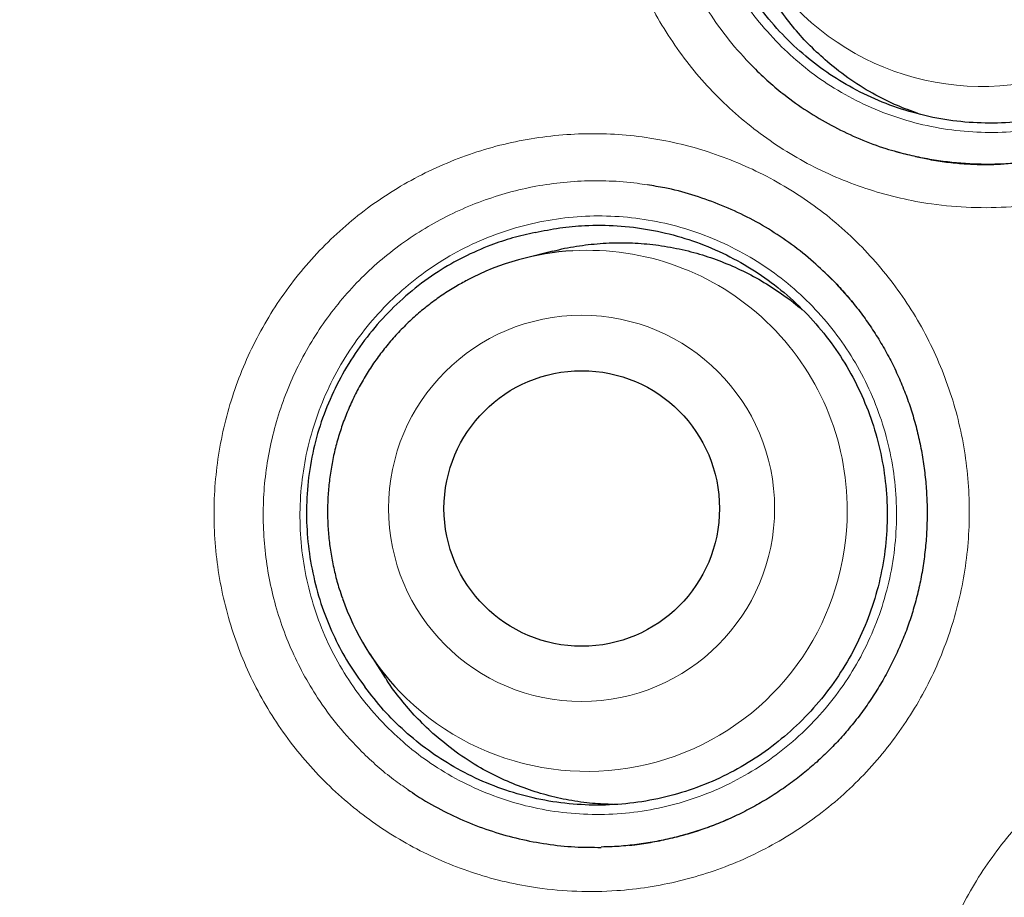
# Model space of a CAD drawing. Header units: millimetres. Extents: x 8 to 960, y 12 to 931.
# Tile 138 of 175: x 549.15 to 553.53, y 915.8 to 919.7. Entities that reach past the tile are written whole.
import ezdxf

# ---------------------------------------------------------------- set-up
doc = ezdxf.new("R2010")
doc.units = ezdxf.units.MM

msp = doc.modelspace()

# ---------------------------------------------------------------- linework, layer by layer
at = {"color": 7, "linetype": 'Continuous', "lineweight": 30}
for p, q in [((553.134, 919.0945), (553.1937, 919.0833)), ((551.5214, 918.6743), (551.3986, 918.6435)), ((552.844, 918.4582), (552.7806, 918.5293)), ((550.7085, 916.8852), (550.7776, 916.779))]:
    msp.add_line(p, q, dxfattribs=at)
at = {"color": 8, "linetype": 'Continuous', "lineweight": 0}
msp.add_line((553.1937, 919.0833), (553.2234, 919.0777), dxfattribs=at)
for centre, radius in [((562.6429, 913.2158), 16.6978), ((562.6429, 913.2158), 15.9984), ((551.65, 917.5317), 0.8577)]:
    msp.add_circle(centre, radius, dxfattribs=at)
at = {"color": 7, "linetype": 'Continuous', "lineweight": 30}
for centre, radius in [((562.6429, 913.2158), 16.1738), ((551.6505, 917.5311), 0.6121)]:
    msp.add_circle(centre, radius, dxfattribs=at)
at = {"color": 8, "linetype": 'Continuous', "lineweight": 0}
for centre, radius, start, end in [((553.4303, 920.5625), 1.157, 207.3137, 359.955), ((551.6778, 917.5257), 1.1523, 359.7232, 93.3457), ((551.6742, 917.519), 1.1559, 223.8345, 0.0541)]:
    msp.add_arc(centre, radius, start, end, dxfattribs=at)
at = {"color": 7, "linetype": 'Continuous', "lineweight": 30}
for centre, radius, start, end in [((551.6792, 917.5237), 1.1544, 93.4099, 117.7906), ((551.6759, 917.5151), 1.1545, 199.3975, 223.634)]:
    msp.add_arc(centre, radius, start, end, dxfattribs=at)
for points, knots in [([(562.6429, 931.0679), (562.5701, 931.0678), (562.4058, 931.0675), (562.1502, 931.062), (561.8755, 931.0524), (561.6008, 931.0383), (561.3257, 931.0199), (561.0508, 930.9973), (560.7761, 930.9704), (560.5014, 930.9392), (560.2269, 930.9038), (559.9524, 930.864), (559.6782, 930.8199), (559.4048, 930.7716), (559.1322, 930.7191), (558.8606, 930.6624), (558.5898, 930.6015), (558.3198, 930.5364), (558.0507, 930.467), (557.7831, 930.3936), (557.517, 930.3161), (557.2524, 930.2347), (556.989, 930.1491), (556.7271, 930.0595), (556.467, 929.966), (556.2089, 929.8687), (555.9529, 929.7675), (555.6981, 929.6623), (555.4447, 929.553), (555.1925, 929.4396), (554.9424, 929.3225), (554.6943, 929.2015), (554.4482, 929.0767), (554.204, 928.9481), (553.9618, 928.8156), (553.7215, 928.6793), (553.4831, 928.5392), (553.2466, 928.3952), (553.0119, 928.2472), (552.779, 928.0954), (552.5479, 927.9396), (552.3187, 927.7799), (552.092, 927.6168), (551.8683, 927.4505), (551.6479, 927.2813), (551.4306, 927.1091), (551.2163, 926.9338), (551.0051, 926.7555), (550.7969, 926.5742), (550.5917, 926.3897), (550.3895, 926.2022), (550.1903, 926.0116), (549.994, 925.8179), (549.8007, 925.6211), (549.6103, 925.4212), (549.4229, 925.2181), (549.2383, 925.0118), (549.0569, 924.8027), (548.8788, 924.5908), (548.704, 924.3761), (548.5324, 924.1585), (548.3638, 923.9379), (548.1983, 923.7143), (548.0361, 923.4879), (547.8773, 923.2588), (547.7219, 923.0273), (547.5701, 922.7933), (547.422, 922.5571), (547.2777, 922.3189), (547.1372, 922.0787), (547.0007, 921.8367), (546.8681, 921.5931), (546.7397, 921.348), (546.6152, 921.1013), (546.4946, 920.8527), (546.3778, 920.6022), (546.2649, 920.3497), (546.1559, 920.0956), (546.0509, 919.8402), (545.9502, 919.5837), (545.8536, 919.326), (545.7609, 919.0667), (545.6721, 918.8053), (545.5871, 918.542), (545.5061, 918.2773), (545.4292, 918.0111), (545.3563, 917.7435), (545.2874, 917.4743), (545.2227, 917.2044), (545.1624, 916.9338), (545.1063, 916.6625), (545.0542, 916.3899), (545.0063, 916.1157), (544.9624, 915.8403), (544.9228, 915.5639), (544.8873, 915.2866), (544.8561, 915.0089), (544.8292, 914.731), (544.8067, 914.453), (544.7884, 914.1754), (544.7745, 913.8982), (544.7649, 913.6218), (544.7597, 913.3463), (544.7588, 913.0718), (544.7621, 912.7966), (544.7696, 912.5205), (544.7815, 912.2434), (544.7977, 911.9667), (544.8181, 911.6902), (544.8429, 911.4142), (544.8719, 911.1384), (544.9051, 910.863), (544.9427, 910.588), (544.9845, 910.3134), (545.0307, 910.0392), (545.0811, 909.7653), (545.1358, 909.4918), (545.1948, 909.2187), (545.258, 908.9462), (545.3254, 908.6748), (545.3969, 908.4048), (545.4722, 908.1367), (545.5516, 907.8704), (545.6349, 907.6058), (545.7222, 907.3428), (545.8134, 907.0815), (545.9086, 906.8218), (546.0078, 906.5637), (546.111, 906.3072), (546.2182, 906.0522), (546.3294, 905.7988), (546.4446, 905.5468), (546.5639, 905.2963), (546.6872, 905.0473), (546.8145, 904.7999), (546.9457, 904.5543), (547.0807, 904.3107), (547.2197, 904.0687), (547.3626, 903.8285), (547.5093, 903.5905), (547.6595, 903.3548), (547.813, 903.1219), (547.97, 902.8916), (548.1305, 902.6637), (548.2945, 902.4382), (548.4619, 902.2154), (548.6326, 901.9952), (548.8066, 901.7778), (548.9841, 901.5629), (549.1648, 901.3508), (549.3488, 901.1415), (549.5358, 900.9353), (549.7257, 900.7323), (549.9186, 900.5323), (550.1145, 900.3354), (550.3134, 900.1416), (550.5154, 899.9507), (550.7204, 899.7631), (550.9284, 899.5785), (551.1394, 899.3968), (551.3538, 899.218), (551.5714, 899.0421), (551.7916, 898.8694), (552.0145, 898.7006), (552.1773, 898.5799), (552.2665, 898.5165), (552.2799, 898.507)], [0, 0, 0, 0, 0.004826, 0.010903, 0.016966, 0.023061, 0.029158, 0.035257, 0.041362, 0.047475, 0.053598, 0.059733, 0.065879, 0.07202, 0.078158, 0.084296, 0.090434, 0.096576, 0.102723, 0.108872, 0.114991, 0.121115, 0.127241, 0.133365, 0.13948, 0.145583, 0.151668, 0.157747, 0.163869, 0.169983, 0.176091, 0.182195, 0.188298, 0.194401, 0.200506, 0.206616, 0.212732, 0.218856, 0.224992, 0.23114, 0.237303, 0.243484, 0.249674, 0.255834, 0.26198, 0.268112, 0.274234, 0.280347, 0.286453, 0.292554, 0.298653, 0.30475, 0.310849, 0.31695, 0.323056, 0.329168, 0.335288, 0.34142, 0.347539, 0.353656, 0.359786, 0.365929, 0.372082, 0.378243, 0.384408, 0.390577, 0.396746, 0.402913, 0.409075, 0.41523, 0.421376, 0.42751, 0.433631, 0.439737, 0.445846, 0.451962, 0.458081, 0.464197, 0.470306, 0.476404, 0.482485, 0.488562, 0.49468, 0.5008, 0.506922, 0.513049, 0.519184, 0.525327, 0.531485, 0.537602, 0.543723, 0.549864, 0.556021, 0.562191, 0.568369, 0.574551, 0.580734, 0.586911, 0.59308, 0.599236, 0.605375, 0.611494, 0.617589, 0.623655, 0.629712, 0.635849, 0.641983, 0.648114, 0.654244, 0.660374, 0.666506, 0.672641, 0.678779, 0.684923, 0.691073, 0.697232, 0.7034, 0.709579, 0.71577, 0.721963, 0.728138, 0.734297, 0.740443, 0.746578, 0.752705, 0.758826, 0.764943, 0.771058, 0.777173, 0.78329, 0.789411, 0.795538, 0.801673, 0.807819, 0.813979, 0.820132, 0.826291, 0.832465, 0.838648, 0.844835, 0.851018, 0.857191, 0.863343, 0.869516, 0.875683, 0.881846, 0.888007, 0.894167, 0.900329, 0.906494, 0.912661, 0.918815, 0.924964, 0.931108, 0.937251, 0.943394, 0.949539, 0.95569, 0.961834, 0.96799, 0.974168, 0.980358, 0.986552, 0.992739, 0.998909, 1, 1, 1, 1]), ([(579.1224, 913.2158), (579.1208, 913.3884), (579.1177, 913.7335), (579.0924, 914.2507), (579.052, 914.7669), (578.9951, 915.2816), (578.9222, 915.7942), (578.8331, 916.3043), (578.7311, 916.7972), (578.6175, 917.2729), (578.4941, 917.7312), (578.3575, 918.1857), (578.2079, 918.6361), (578.0454, 919.0821), (577.8647, 919.5365), (577.6648, 919.9985), (577.4444, 920.467), (577.2093, 920.9283), (576.9598, 921.3821), (576.6963, 921.8278), (576.4188, 922.2649), (576.1359, 922.6813), (575.849, 923.0773), (575.5595, 923.4534), (575.2594, 923.8211), (574.9488, 924.18), (574.628, 924.5298), (574.2872, 924.8805), (573.9257, 925.2308), (573.5428, 925.5793), (573.149, 925.9156), (572.7449, 926.2393), (572.3309, 926.5502), (571.9073, 926.8479), (571.4865, 927.1243), (571.0699, 927.3804), (570.6585, 927.6171), (570.2406, 927.842), (569.8163, 928.0547), (569.386, 928.2551), (568.937, 928.4487), (568.4689, 928.634), (567.9817, 928.8094), (567.4893, 928.9694), (566.9921, 929.1139), (566.4906, 929.2426), (565.9853, 929.3556), (565.4908, 929.4499), (565.0079, 929.527), (564.5372, 929.5884), (564.065, 929.6361), (563.5916, 929.6703), (563.1174, 929.6908), (562.6285, 929.6978), (562.1252, 929.6899), (561.6079, 929.6655), (561.0918, 929.6249), (560.5771, 929.5681), (560.0645, 929.4951), (559.5544, 929.4061), (559.0615, 929.304), (558.5858, 929.1905), (558.1275, 929.067), (557.673, 928.9304), (557.2226, 928.7808), (556.7766, 928.6183), (556.3222, 928.4377), (555.8602, 928.2378), (555.3917, 928.0173), (554.9304, 927.7822), (554.4766, 927.5328), (554.0309, 927.2692), (553.5938, 926.9918), (553.1774, 926.7088), (552.7814, 926.4219), (552.4053, 926.1325), (552.0376, 925.8323), (551.6787, 925.5217), (551.3289, 925.2009), (550.9782, 924.8602), (550.6279, 924.4987), (550.2794, 924.1157), (549.9431, 923.722), (549.6194, 923.3179), (549.3085, 922.9038), (549.0108, 922.4802), (548.7344, 922.0595), (548.4783, 921.6428), (548.2416, 921.2315), (548.0167, 920.8135), (547.804, 920.3892), (547.6036, 919.959), (547.41, 919.5099), (547.2247, 919.0419), (547.0493, 918.5547), (546.8893, 918.0623), (546.7448, 917.565), (546.6161, 917.0635), (546.5031, 916.5582), (546.4088, 916.0637), (546.3317, 915.5808), (546.2703, 915.1102), (546.2226, 914.638), (546.1884, 914.1646), (546.1679, 913.6904), (546.1609, 913.2014), (546.1688, 912.6981), (546.1932, 912.1809), (546.2338, 911.6647), (546.2906, 911.1501), (546.3636, 910.6374), (546.4526, 910.1274), (546.5547, 909.6344), (546.6682, 909.1588), (546.7917, 908.7005), (546.9283, 908.2459), (547.0779, 907.7955), (547.2404, 907.3496), (547.421, 906.8952), (547.6209, 906.4332), (547.8414, 905.9647), (548.0765, 905.5033), (548.3259, 905.0496), (548.5895, 904.6039), (548.8669, 904.1667), (549.1499, 903.7504), (549.4368, 903.3544), (549.7262, 902.9782), (550.0263, 902.6105), (550.3369, 902.2516), (550.6578, 901.9019), (550.9985, 901.5511), (551.36, 901.2008), (551.743, 900.8523), (552.1367, 900.5161), (552.5408, 900.1923), (552.9549, 899.8814), (553.3785, 899.5837), (553.7992, 899.3073), (554.2159, 899.0513), (554.6272, 898.8145), (555.0452, 898.5897), (555.4695, 898.377), (555.8997, 898.1766), (556.3488, 897.9829), (556.8168, 897.7976), (557.304, 897.6222), (557.7964, 897.4622), (558.2937, 897.3178), (558.7952, 897.189), (559.3005, 897.0761), (559.795, 896.9817), (560.2779, 896.9046), (560.7485, 896.8433), (561.2207, 896.7955), (561.6941, 896.7614), (562.1683, 896.7409), (562.6573, 896.7338), (563.1606, 896.7417), (563.6778, 896.7661), (564.194, 896.8068), (564.7086, 896.8636), (565.2213, 896.9365), (565.7313, 897.0256), (566.2243, 897.1276), (566.6999, 897.2412), (567.1582, 897.3646), (567.6128, 897.5012), (568.0632, 897.6508), (568.5091, 897.8133), (568.9635, 897.994), (569.4255, 898.1939), (569.894, 898.4143), (570.3554, 898.6494), (570.8091, 898.8989), (571.2548, 899.1624), (571.692, 899.4399), (572.1083, 899.7228), (572.5043, 900.0097), (572.8805, 900.2992), (573.2482, 900.5993), (573.6071, 900.9099), (573.9568, 901.2307), (574.3076, 901.5715), (574.6579, 901.933), (575.0064, 902.3159), (575.3426, 902.7097), (575.6664, 903.1138), (575.9773, 903.5278), (576.275, 903.9514), (576.5514, 904.3722), (576.8074, 904.7888), (577.0442, 905.2002), (577.269, 905.6181), (577.4817, 906.0424), (577.6821, 906.4727), (577.8757, 906.9217), (578.0611, 907.3898), (578.2365, 907.8769), (578.3965, 908.3694), (578.5409, 908.8666), (578.6697, 909.3681), (578.7826, 909.8734), (578.877, 910.3679), (578.9541, 910.8508), (579.0154, 911.3215), (579.0632, 911.7937), (579.0972, 912.2671), (579.1184, 912.7412), (579.1211, 913.0576), (579.1224, 913.2158)], [0, 0, 0, 0, 0.005, 0.01, 0.015, 0.02, 0.025, 0.03, 0.035, 0.039583, 0.044167, 0.04875, 0.053333, 0.057917, 0.0625, 0.0675, 0.0725, 0.0775, 0.0825, 0.0875, 0.0925, 0.0975, 0.102083, 0.106667, 0.11125, 0.115833, 0.120417, 0.125, 0.13, 0.135, 0.14, 0.145, 0.15, 0.155, 0.16, 0.164583, 0.169167, 0.17375, 0.178333, 0.182917, 0.1875, 0.1925, 0.1975, 0.2025, 0.2075, 0.2125, 0.2175, 0.2225, 0.227083, 0.231667, 0.23625, 0.240833, 0.245417, 0.25, 0.255, 0.26, 0.265, 0.27, 0.275, 0.28, 0.285, 0.289583, 0.294167, 0.29875, 0.303333, 0.307917, 0.3125, 0.3175, 0.3225, 0.3275, 0.3325, 0.3375, 0.3425, 0.3475, 0.352083, 0.356667, 0.36125, 0.365833, 0.370417, 0.375, 0.38, 0.385, 0.39, 0.395, 0.4, 0.405, 0.41, 0.414583, 0.419167, 0.42375, 0.428333, 0.432917, 0.4375, 0.4425, 0.4475, 0.4525, 0.4575, 0.4625, 0.4675, 0.4725, 0.477083, 0.481667, 0.48625, 0.490833, 0.495417, 0.5, 0.505, 0.51, 0.515, 0.52, 0.525, 0.53, 0.535, 0.539583, 0.544167, 0.54875, 0.553333, 0.557917, 0.5625, 0.5675, 0.5725, 0.5775, 0.5825, 0.5875, 0.5925, 0.5975, 0.602083, 0.606667, 0.61125, 0.615833, 0.620417, 0.625, 0.63, 0.635, 0.64, 0.645, 0.65, 0.655, 0.66, 0.664583, 0.669167, 0.67375, 0.678333, 0.682917, 0.6875, 0.6925, 0.6975, 0.7025, 0.7075, 0.7125, 0.7175, 0.7225, 0.727083, 0.731667, 0.73625, 0.740833, 0.745417, 0.75, 0.755, 0.76, 0.765, 0.77, 0.775, 0.78, 0.785, 0.789583, 0.794167, 0.79875, 0.803333, 0.807917, 0.8125, 0.8175, 0.8225, 0.8275, 0.8325, 0.8375, 0.8425, 0.8475, 0.852083, 0.856667, 0.86125, 0.865833, 0.870417, 0.875, 0.88, 0.885, 0.89, 0.895, 0.9, 0.905, 0.91, 0.914583, 0.919167, 0.92375, 0.928333, 0.932917, 0.9375, 0.9425, 0.9475, 0.9525, 0.9575, 0.9625, 0.9675, 0.9725, 0.977083, 0.981667, 0.98625, 0.990833, 0.995417, 1, 1, 1, 1]), ([(553.574, 921.8124), (553.6171, 921.8078), (553.7034, 921.7987), (553.8348, 921.7676), (553.9669, 921.7217), (554.0972, 921.659), (554.2197, 921.5824), (554.3326, 921.492), (554.4347, 921.3897), (554.5248, 921.2767), (554.6013, 921.1539), (554.6636, 921.0234), (554.7112, 920.8867), (554.7426, 920.7454), (554.7583, 920.6014), (554.7578, 920.4565), (554.7407, 920.3125), (554.7078, 920.1712), (554.6595, 920.0345), (554.5958, 919.9041), (554.5181, 919.7815), (554.4273, 919.6682), (554.3241, 919.5661), (554.2104, 919.4761), (554.0874, 919.3991), (553.9564, 919.3368), (553.8194, 919.2894), (553.6781, 919.2574), (553.5341, 919.2419), (553.3893, 919.2425), (553.2455, 919.2591), (553.1047, 919.2922), (552.9685, 919.3407), (552.8412, 919.4028), (552.7244, 919.4768), (552.6159, 919.5626), (552.5154, 919.6622), (552.4245, 919.7747), (552.3524, 919.8883), (552.2962, 919.9993), (552.2696, 920.0707), (552.2562, 920.1064)], [0, 0, 0, 0, 0.023534, 0.047067, 0.07318, 0.099376, 0.125489, 0.151602, 0.177798, 0.203911, 0.230024, 0.25622, 0.282333, 0.308445, 0.334642, 0.360754, 0.386867, 0.413063, 0.439176, 0.465289, 0.491485, 0.517598, 0.543711, 0.569907, 0.59602, 0.622132, 0.648328, 0.674441, 0.700554, 0.72675, 0.752863, 0.778976, 0.805172, 0.831285, 0.855758, 0.880231, 0.906344, 0.93254, 0.958653, 0.979326, 1, 1, 1, 1]), ([(554.7562, 921.2551), (554.7644, 921.2403), (554.7853, 921.2024), (554.8147, 921.1393), (554.8444, 921.0666), (554.8698, 920.9927), (554.8912, 920.9173), (554.9087, 920.8403), (554.9222, 920.7617), (554.9315, 920.6821), (554.9367, 920.6016), (554.9377, 920.5208), (554.9343, 920.44), (554.9267, 920.3596), (554.9149, 920.2801), (554.899, 920.2017), (554.879, 920.125), (554.855, 920.0501), (554.827, 919.977), (554.7951, 919.9053), (554.7591, 919.8348), (554.7191, 919.7657), (554.6753, 919.6987), (554.6281, 919.6341), (554.5775, 919.5723), (554.5239, 919.5135), (554.4673, 919.4577), (554.4078, 919.405), (554.3454, 919.3555), (554.2804, 919.3093), (554.213, 919.2667), (554.1433, 919.2278), (554.0717, 919.1926), (553.9987, 919.1615), (553.9244, 919.1346), (553.849, 919.1117), (553.7721, 919.0929), (553.6941, 919.0781), (553.6151, 919.0675), (553.5354, 919.0611), (553.4553, 919.0589), (553.3752, 919.061), (553.2954, 919.0674), (553.2162, 919.0779), (553.138, 919.093), (553.0824, 919.1058), (553.0534, 919.1148), (553.0496, 919.1159)], [0, 0, 0, 0, 0.014624, 0.037424, 0.060027, 0.082359, 0.104859, 0.127576, 0.150482, 0.173537, 0.1967, 0.219924, 0.243156, 0.266334, 0.28941, 0.312339, 0.335086, 0.35762, 0.379966, 0.402341, 0.42512, 0.448004, 0.470945, 0.493892, 0.516781, 0.539567, 0.562265, 0.585091, 0.607914, 0.630744, 0.653593, 0.676468, 0.699381, 0.722241, 0.744764, 0.767359, 0.790069, 0.812883, 0.835785, 0.858755, 0.881772, 0.90481, 0.927839, 0.950831, 0.973766, 0.996624, 1, 1, 1, 1]), ([(552.7418, 919.5153), (552.7161, 919.5383), (552.6648, 919.5844), (552.5948, 919.662), (552.5306, 919.7457), (552.4738, 919.8347), (552.4253, 919.9273), (552.3849, 920.0214), (552.365, 920.0863), (552.3553, 920.1181)], [0, 0, 0, 0, 0.142387, 0.284774, 0.431298, 0.577822, 0.720209, 0.862596, 1, 1, 1, 1]), ([(552.4219, 919.4822), (552.4445, 919.4607), (552.4897, 919.4176), (552.5705, 919.3523), (552.6642, 919.287), (552.7722, 919.2246), (552.885, 919.1717), (552.9939, 919.1303), (553.0664, 919.1115), (553.0987, 919.1032)], [0, 0, 0, 0, 0.119273, 0.238547, 0.396783, 0.555585, 0.714387, 0.872624, 1, 1, 1, 1]), ([(553.1444, 919.2857), (553.1137, 919.2969), (553.0496, 919.3202), (552.9496, 919.3698), (552.8441, 919.4331), (552.776, 919.4878), (552.7418, 919.5153)], [0, 0, 0, 0, 0.210098, 0.43835, 0.717616, 1, 1, 1, 1]), ([(553.1939, 919.0823), (553.2069, 919.0799), (553.2454, 919.0727), (553.3103, 919.0652), (553.3884, 919.0598), (553.4608, 919.0584), (553.507, 919.0606), (553.5268, 919.0615)], [0, 0, 0, 0, 0.1190224, 0.3513234, 0.585467, 0.8215273, 1, 1, 1, 1]), ([(552.7634, 918.5473), (552.7361, 918.5739), (552.6792, 918.6297), (552.5841, 918.7048), (552.4808, 918.7743), (552.3717, 918.8343), (552.2579, 918.8851), (552.1401, 918.9258), (552.0346, 918.9541), (551.9679, 918.9642), (551.9421, 918.9681)], [0, 0, 0, 0, 0.121597, 0.254361, 0.386652, 0.518944, 0.651707, 0.784471, 0.916762, 1, 1, 1, 1]), ([(551.443, 918.7574), (551.4795, 918.7647), (551.5525, 918.7794), (551.6746, 918.7902), (551.8083, 918.7894), (551.9518, 918.772), (552.0926, 918.7389), (552.2285, 918.6898), (552.3581, 918.6258), (552.4799, 918.5478), (552.5918, 918.4563), (552.6929, 918.3528), (552.7819, 918.2387), (552.8572, 918.1151), (552.9184, 917.9838), (552.9646, 917.8465), (552.9948, 917.7047), (553.0092, 917.5604), (553.0074, 917.4154), (552.9891, 917.2714), (552.955, 917.1303), (552.9055, 916.9939), (552.8407, 916.864), (552.762, 916.7421), (552.6704, 916.6296), (552.5664, 916.5285), (552.452, 916.4394), (552.3285, 916.3637), (552.1971, 916.3026), (552.0598, 916.2565), (551.9184, 916.2259), (551.7744, 916.2119), (551.6298, 916.2139), (551.4863, 916.232), (551.3459, 916.2665), (551.2103, 916.3164), (551.0838, 916.3798), (550.9677, 916.4551), (550.8633, 916.5398), (550.7681, 916.6339), (550.7138, 916.7038), (550.6867, 916.7387)], [0, 0, 0, 0, 0.0201952, 0.0403904, 0.0665033, 0.0926994, 0.1188122, 0.1449251, 0.1711212, 0.197234, 0.2233468, 0.2495429, 0.2756558, 0.3017686, 0.3279647, 0.3540776, 0.3801904, 0.4063865, 0.4324993, 0.4586122, 0.4848083, 0.5109211, 0.5370339, 0.56323, 0.5893429, 0.6154557, 0.6416518, 0.6677646, 0.6938775, 0.7200736, 0.7461864, 0.7722992, 0.7984953, 0.8246082, 0.850721, 0.8769171, 0.9030299, 0.9275031, 0.9519762, 0.9759881, 1, 1, 1, 1]), ([(551.443, 918.7574), (551.4096, 918.7497), (551.3429, 918.7344), (551.2365, 918.6985), (551.1249, 918.6496), (551.0072, 918.5826), (550.8945, 918.5002), (550.7888, 918.4028), (550.6944, 918.2944), (550.6128, 918.1762), (550.5446, 918.0498), (550.4904, 917.9162), (550.4523, 917.7766), (550.4303, 917.6331), (550.4249, 917.4896), (550.4355, 917.348), (550.4609, 917.21), (550.4996, 917.0791), (550.5509, 916.9569), (550.6116, 916.8432), (550.6617, 916.7735), (550.6867, 916.7387)], [0, 0, 0, 0, 0.040022, 0.080044, 0.131156, 0.182264, 0.23801, 0.293944, 0.349706, 0.405407, 0.461278, 0.51697, 0.573249, 0.629726, 0.686017, 0.7405, 0.795143, 0.849625, 0.89971, 0.949925, 1, 1, 1, 1]), ([(551.5217, 918.6735), (551.5306, 918.6759), (551.5737, 918.688), (551.6531, 918.7009), (551.7581, 918.7115), (551.8627, 918.7124), (551.9669, 918.7048), (552.0711, 918.6882), (552.1735, 918.6627), (552.2724, 918.629), (552.3681, 918.5872), (552.461, 918.5371), (552.5486, 918.4784), (552.6051, 918.4366), (552.6303, 918.413), (552.6304, 918.4129)], [0, 0, 0, 0, 0.023429, 0.113335, 0.203242, 0.29061, 0.377979, 0.467885, 0.557792, 0.64516, 0.732529, 0.822435, 0.912342, 0.999711, 1, 1, 1, 1]), ([(552.7365, 918.574), (552.7406, 918.5702), (552.7639, 918.5485), (552.8037, 918.5058), (552.8556, 918.4459), (552.904, 918.3829), (552.9492, 918.3173), (552.9908, 918.2493), (553.0287, 918.1793), (553.0625, 918.1076), (553.0921, 918.0348), (553.1176, 917.9608), (553.139, 917.8854), (553.1565, 917.8082), (553.17, 917.7296), (553.1795, 917.6498), (553.1847, 917.5693), (553.1857, 917.4883), (553.1824, 917.4074), (553.1749, 917.327), (553.1632, 917.2474), (553.1473, 917.169), (553.1274, 917.0922), (553.1035, 917.0172), (553.0756, 916.9441), (553.0438, 916.8723), (553.0079, 916.8017), (552.968, 916.7326), (552.9243, 916.6655), (552.8772, 916.6009), (552.8267, 916.539), (552.7732, 916.4802), (552.7167, 916.4244), (552.6573, 916.3716), (552.595, 916.3221), (552.5302, 916.2759), (552.4629, 916.2333), (552.3933, 916.1943), (552.3218, 916.1591), (552.2489, 916.128), (552.1747, 916.1011), (552.0994, 916.0783), (552.0226, 916.0595), (551.9447, 916.0447), (551.8658, 916.0343), (551.7964, 916.0282), (551.7534, 916.0275), (551.737, 916.0272)], [0, 0, 0, 0, 0.004732, 0.027562, 0.050315, 0.073168, 0.096079, 0.119004, 0.141883, 0.164673, 0.187268, 0.209589, 0.232077, 0.254784, 0.277678, 0.300723, 0.323876, 0.347089, 0.370312, 0.393481, 0.416548, 0.43947, 0.462209, 0.484735, 0.507074, 0.529443, 0.552216, 0.575095, 0.598032, 0.620975, 0.643862, 0.666646, 0.689342, 0.712167, 0.73499, 0.75782, 0.780669, 0.803545, 0.826459, 0.849321, 0.871847, 0.894444, 0.917156, 0.939972, 0.962876, 0.985848, 1, 1, 1, 1]), ([(551.1422, 918.5453), (551.1246, 918.5359), (551.0864, 918.5153), (551.0301, 918.4792), (550.9729, 918.438), (550.9184, 918.3932), (550.8667, 918.3452), (550.818, 918.2942), (550.7725, 918.2403), (550.7303, 918.1838), (550.6916, 918.1247), (550.6566, 918.0635), (550.6254, 918.0002), (550.598, 917.9351), (550.5747, 917.8685), (550.5554, 917.8006), (550.5403, 917.7317), (550.5294, 917.662), (550.5227, 917.5917), (550.5203, 917.5212), (550.5222, 917.4507), (550.5284, 917.3804), (550.5388, 917.3106), (550.5536, 917.2417), (550.5696, 917.182), (550.5824, 917.146), (550.5873, 917.1321)], [0, 0, 0, 0, 0.036062, 0.078646, 0.121233, 0.163823, 0.206416, 0.249012, 0.29161, 0.33421, 0.376813, 0.419417, 0.462023, 0.50463, 0.547238, 0.589846, 0.632454, 0.675062, 0.717669, 0.760275, 0.802879, 0.845482, 0.888082, 0.93068, 0.973276, 1, 1, 1, 1]), ([(552.8516, 918.4494), (552.8496, 918.4521), (552.8473, 918.4551), (552.8448, 918.4579), (552.8445, 918.4582)], [0, 0, 0, 0, 0.877236, 1, 1, 1, 1]), ([(550.9893, 916.5319), (550.9641, 916.5555), (550.9138, 916.6028), (550.8462, 916.6825), (550.8007, 916.7415), (550.7802, 916.7756), (550.778, 916.7792)], [0, 0, 0, 0, 0.317174, 0.634348, 0.960737, 1, 1, 1, 1]), ([(551.7905, 916.2161), (551.7599, 916.2172), (551.6938, 916.2196), (551.5942, 916.2341), (551.4923, 916.257), (551.3926, 916.2885), (551.2951, 916.3287), (551.1935, 916.3813), (551.0897, 916.4473), (551.0229, 916.5036), (550.9893, 916.5319)], [0, 0, 0, 0, 0.104293, 0.225266, 0.342824, 0.460382, 0.581355, 0.702328, 0.850338, 1, 1, 1, 1]), ([(550.8795, 916.2819), (550.8917, 916.2732), (550.9377, 916.2404), (551.0236, 916.1925), (551.136, 916.1388), (551.2527, 916.0954), (551.3727, 916.0621), (551.4952, 916.0392), (551.6171, 916.026), (551.698, 916.0259), (551.7374, 916.0259)], [0, 0, 0, 0, 0.049355, 0.18635, 0.323345, 0.459852, 0.59636, 0.733355, 0.87035, 1, 1, 1, 1]), ([(551.8598, 916.035), (551.8654, 916.0355), (551.8976, 916.0383), (551.9562, 916.0475), (552.0351, 916.063), (552.1132, 916.083), (552.1901, 916.1071), (552.263, 916.134), (552.3093, 916.1548), (552.3312, 916.1646)], [0, 0, 0, 0, 0.034125, 0.197684, 0.361701, 0.525889, 0.689881, 0.853406, 1, 1, 1, 1])]:
    msp.add_open_spline(points, degree=3, knots=knots, dxfattribs=at)
at = {"color": 8, "linetype": 'Continuous', "lineweight": 0}
for points, knots in [([(562.6429, 930.8163), (562.4788, 930.8149), (562.1505, 930.8122), (561.6584, 930.7905), (561.167, 930.7561), (560.6768, 930.7076), (560.185, 930.6451), (559.6919, 930.5683), (559.1978, 930.4769), (558.7063, 930.3714), (558.2182, 930.2521), (557.7385, 930.1204), (557.2676, 929.9767), (556.8054, 929.8216), (556.3478, 929.6537), (555.895, 929.4732), (555.4475, 929.2801), (555.0055, 929.0745), (554.5693, 928.8568), (554.132, 928.6231), (553.6942, 928.373), (553.2565, 928.1059), (552.8267, 927.8263), (552.4121, 927.5391), (552.0124, 927.2453), (551.6275, 926.9457), (551.251, 926.6356), (550.8833, 926.3153), (550.5245, 925.9849), (550.1751, 925.6445), (549.8352, 925.2946), (549.4997, 924.9293), (549.1691, 924.5481), (548.8445, 924.151), (548.5314, 923.7447), (548.2348, 923.3358), (547.9542, 922.925), (547.6891, 922.5129), (547.4353, 922.0935), (547.1932, 921.6673), (546.963, 921.2347), (546.745, 920.7961), (546.5394, 920.3516), (546.3463, 919.9015), (546.1658, 919.4462), (545.9981, 918.9861), (545.8433, 918.5216), (545.7014, 918.0528), (545.5725, 917.5803), (545.4547, 917.0963), (545.3488, 916.6008), (545.2558, 916.094), (545.1775, 915.5848), (545.115, 915.0817), (545.0675, 914.5851), (545.0344, 914.0954), (545.0148, 913.605), (545.009, 913.1144), (545.0169, 912.6237), (545.0384, 912.1334), (545.0736, 911.6439), (545.1231, 911.1471), (545.1878, 910.6436), (545.2683, 910.1337), (545.3636, 909.6263), (545.4718, 909.1294), (545.5922, 908.6434), (545.7239, 908.1681), (545.8688, 907.6968), (546.0266, 907.2296), (546.1975, 906.7671), (546.3812, 906.3094), (546.5777, 905.8571), (546.7903, 905.4027), (547.0197, 904.947), (547.2664, 904.4906), (547.5262, 904.0415), (547.7942, 903.6078), (548.0694, 903.1893), (548.3509, 902.7858), (548.6433, 902.3902), (548.9464, 902.0028), (549.2601, 901.6239), (549.5842, 901.2537), (549.9183, 900.8926), (550.2682, 900.535), (550.6342, 900.1817), (551.0166, 899.8336), (551.4089, 899.4966), (551.8009, 899.1792), (552.1915, 898.8804), (552.5796, 898.5996), (552.9752, 898.3292), (553.3777, 898.0694), (553.787, 897.8205), (554.2029, 897.5826), (554.6251, 897.3559), (555.0599, 897.1372), (555.5077, 896.9274), (555.9684, 896.7274), (556.4347, 896.5406), (556.8988, 896.3698), (557.3602, 896.2146), (557.8185, 896.0743), (558.2804, 895.9465), (558.7455, 895.8313), (559.2137, 895.729), (559.6845, 895.6396), (560.1577, 895.5632), (560.6408, 895.4989), (561.1336, 895.4475), (561.636, 895.4104), (562.1393, 895.3869), (562.475, 895.384), (562.6429, 895.3826)], [0, 0, 0, 0, 0.00887, 0.017746, 0.026623, 0.035498, 0.044369, 0.053419, 0.062474, 0.071531, 0.080586, 0.089636, 0.098416, 0.1072, 0.115984, 0.124765, 0.133545, 0.14233, 0.151114, 0.159894, 0.16913, 0.178369, 0.187608, 0.196843, 0.205629, 0.214419, 0.223208, 0.231994, 0.24078, 0.24957, 0.258359, 0.267146, 0.276385, 0.285628, 0.29487, 0.30411, 0.312932, 0.321762, 0.330594, 0.339427, 0.348256, 0.357079, 0.365901, 0.374727, 0.383552, 0.392374, 0.401196, 0.410021, 0.418847, 0.427668, 0.436948, 0.446232, 0.455516, 0.464796, 0.473636, 0.482479, 0.491323, 0.500163, 0.509003, 0.517847, 0.526691, 0.535531, 0.544829, 0.554132, 0.563434, 0.572733, 0.581616, 0.590502, 0.599388, 0.60827, 0.617153, 0.62604, 0.634926, 0.643809, 0.653155, 0.662504, 0.671853, 0.681198, 0.69006, 0.698925, 0.70779, 0.716651, 0.725513, 0.734378, 0.743243, 0.752105, 0.76142, 0.770738, 0.780057, 0.789372, 0.798002, 0.806636, 0.815269, 0.8239, 0.832531, 0.841164, 0.849798, 0.858429, 0.867476, 0.876526, 0.885577, 0.894623, 0.903256, 0.911892, 0.920528, 0.92916, 0.937793, 0.946429, 0.955066, 0.963698, 0.972772, 0.981849, 0.990927, 1, 1, 1, 1]), ([(554.0659, 922.1148), (554.0216, 922.1309), (553.9329, 922.1632), (553.7952, 922.1971), (553.6553, 922.2203), (553.514, 922.2314), (553.3723, 922.2303), (553.231, 922.2173), (553.0911, 922.1926), (552.954, 922.1563), (552.8204, 922.1084), (552.6911, 922.0493), (552.5671, 921.9797), (552.4495, 921.9001), (552.3392, 921.8106), (552.2366, 921.7121), (552.1424, 921.6055), (552.0576, 921.4915), (551.9829, 921.3706), (551.9185, 921.2438), (551.8648, 921.1121), (551.8224, 920.9766), (551.7918, 920.8379), (551.7729, 920.6971), (551.7657, 920.5553), (551.7704, 920.4135), (551.7873, 920.2727), (551.816, 920.1337), (551.8562, 919.9977), (551.9075, 919.8656), (551.97, 919.7386), (552.0431, 919.6171), (552.126, 919.5022), (552.2182, 919.3948), (552.3193, 919.2958), (552.4285, 919.2056), (552.5449, 919.1248), (552.6675, 919.0541), (552.7958, 918.9944), (552.9289, 918.9455), (553.0655, 918.9079), (553.2164, 918.8798), (553.381, 918.8653), (553.5464, 918.8681), (553.699, 918.8854), (553.8383, 918.9132), (553.9748, 918.9524), (554.1075, 919.0029), (554.2353, 919.0647), (554.3577, 919.137), (554.4737, 919.2192), (554.5824, 919.3108), (554.6828, 919.4113), (554.7745, 919.52), (554.857, 919.636), (554.9294, 919.7582), (554.991, 919.8862), (555.0417, 920.019), (555.0813, 920.1556), (555.1093, 920.2948), (555.1251, 920.4358), (555.1292, 920.5778), (555.1214, 920.7196), (555.1018, 920.86), (555.0702, 920.9981), (555.027, 921.1333), (554.9728, 921.2643), (554.9079, 921.3901), (554.8323, 921.5098), (554.7468, 921.6229), (554.6523, 921.7284), (554.5493, 921.8254), (554.4383, 921.9132), (554.3202, 921.9912), (554.1962, 922.0599), (554.1093, 922.0965), (554.0659, 922.1148)], [0, 0, 0, 0, 0.0134, 0.026847, 0.040295, 0.053694, 0.067094, 0.080541, 0.093989, 0.107388, 0.120788, 0.134235, 0.147683, 0.161083, 0.174482, 0.18793, 0.201377, 0.214777, 0.228176, 0.241624, 0.255071, 0.268471, 0.28187, 0.295318, 0.308765, 0.322165, 0.335565, 0.349012, 0.36246, 0.375859, 0.389259, 0.402706, 0.416154, 0.429553, 0.442953, 0.4564, 0.469848, 0.483247, 0.496647, 0.510095, 0.523542, 0.536942, 0.553702, 0.570462, 0.583861, 0.597309, 0.610756, 0.624156, 0.637555, 0.651003, 0.66445, 0.67785, 0.69125, 0.704697, 0.718145, 0.731544, 0.744944, 0.758391, 0.771839, 0.785238, 0.798638, 0.812085, 0.825533, 0.838933, 0.852332, 0.86578, 0.879227, 0.892627, 0.906026, 0.919474, 0.932921, 0.946321, 0.959717, 0.97316, 0.986604, 1, 1, 1, 1]), ([(554.1038, 921.8717), (554.0723, 921.8862), (554.0032, 921.9183), (553.8916, 921.9562), (553.771, 921.9873), (553.648, 922.0076), (553.5237, 922.0175), (553.3988, 922.0171), (553.2746, 922.0062), (553.1517, 921.9846), (553.0309, 921.9527), (552.9131, 921.9109), (552.7992, 921.8595), (552.6903, 921.7985), (552.5866, 921.7284), (552.4891, 921.65), (552.3986, 921.5638), (552.3158, 921.4702), (552.241, 921.3698), (552.1748, 921.2637), (552.1177, 921.1525), (552.0705, 921.0368), (552.033, 920.9175), (552.0055, 920.7955), (551.9884, 920.6718), (551.982, 920.5471), (551.986, 920.4223), (552.0004, 920.2982), (552.0252, 920.176), (552.0603, 920.0564), (552.1054, 919.9401), (552.16, 919.8279), (552.2293, 919.7122), (552.3147, 919.5946), (552.3861, 919.5197), (552.4219, 919.4822)], [0, 0, 0, 0, 0.025056, 0.055112, 0.085061, 0.11501, 0.145067, 0.175123, 0.205072, 0.235022, 0.265078, 0.295134, 0.325083, 0.355033, 0.385089, 0.415145, 0.445095, 0.475044, 0.5051, 0.535156, 0.565106, 0.595055, 0.625111, 0.655168, 0.685117, 0.715066, 0.745122, 0.775179, 0.805128, 0.835077, 0.865134, 0.89519, 0.925139, 0.96257, 1, 1, 1, 1]), ([(552.5387, 919.5818), (552.5045, 919.6178), (552.4361, 919.6899), (552.3498, 919.8118), (552.2765, 919.9418), (552.219, 920.0797), (552.177, 920.223), (552.1513, 920.3703), (552.1426, 920.5196), (552.1505, 920.6689), (552.1748, 920.8166), (552.216, 920.9606), (552.2729, 921.0991), (552.3447, 921.2305), (552.4311, 921.3529), (552.5305, 921.465), (552.6416, 921.5654), (552.7635, 921.6525), (552.8942, 921.7255), (553.0322, 921.7835), (553.1758, 921.8254), (553.3231, 921.851), (553.4723, 921.8602), (553.6215, 921.8522), (553.7688, 921.8276), (553.9124, 921.7868), (554.0503, 921.7298), (554.181, 921.6578), (554.3029, 921.5717), (554.414, 921.4721), (554.5133, 921.3608), (554.5996, 921.2391), (554.6714, 921.1081), (554.7282, 920.97), (554.7693, 920.8264), (554.7936, 920.6789), (554.8014, 920.5296), (554.7927, 920.3802), (554.7668, 920.2328), (554.7248, 920.0891), (554.6671, 919.9509), (554.594, 919.8202), (554.5069, 919.6983), (554.4069, 919.5868), (554.2948, 919.4874), (554.1724, 919.4011), (554.0412, 919.3289), (553.9027, 919.2722), (553.7589, 919.2312), (553.6114, 919.2064), (553.4621, 919.1987), (553.313, 919.2076), (553.1658, 919.233), (553.0227, 919.2752), (552.885, 919.333), (552.7577, 919.4045), (552.6409, 919.4869), (552.5728, 919.5501), (552.5387, 919.5818)], [0, 0, 0, 0, 0.017879, 0.035815, 0.053694, 0.071573, 0.089509, 0.107388, 0.125266, 0.143202, 0.161081, 0.17896, 0.196896, 0.214775, 0.232654, 0.25059, 0.268469, 0.286348, 0.304284, 0.322163, 0.340041, 0.357977, 0.375856, 0.393735, 0.411671, 0.42955, 0.447429, 0.465365, 0.483244, 0.501123, 0.519059, 0.536938, 0.554816, 0.572752, 0.590631, 0.60851, 0.626446, 0.644325, 0.662204, 0.68014, 0.698019, 0.715898, 0.733834, 0.751713, 0.769591, 0.787527, 0.805406, 0.823285, 0.841221, 0.8591, 0.876979, 0.894915, 0.912794, 0.930673, 0.948609, 0.966488, 0.983244, 1, 1, 1, 1]), ([(552.3116, 919.0798), (552.2673, 919.096), (552.1787, 919.1283), (552.0411, 919.1624), (551.9014, 919.1857), (551.7603, 919.1969), (551.6187, 919.196), (551.4775, 919.1831), (551.3378, 919.1585), (551.2008, 919.1222), (551.0674, 919.0743), (550.9383, 919.0153), (550.8145, 918.9457), (550.697, 918.8661), (550.5868, 918.7766), (550.4844, 918.6781), (550.3904, 918.5714), (550.3057, 918.4573), (550.2311, 918.3364), (550.1669, 918.2095), (550.1133, 918.0777), (550.071, 917.9421), (550.0405, 917.8033), (550.0216, 917.6624), (550.0145, 917.5204), (550.0193, 917.3784), (550.0363, 917.2375), (550.065, 917.0984), (550.1051, 916.9621), (550.1565, 916.8299), (550.219, 916.7027), (550.2921, 916.5811), (550.375, 916.466), (550.4671, 916.3584), (550.5682, 916.2592), (550.6773, 916.1688), (550.7936, 916.0878), (550.9161, 916.017), (551.0443, 915.957), (551.1772, 915.9081), (551.3138, 915.8703), (551.4645, 915.8421), (551.629, 915.8275), (551.7941, 915.8301), (551.9466, 915.8473), (552.0857, 915.875), (552.2221, 915.9142), (552.3546, 915.9647), (552.4822, 916.0264), (552.6045, 916.0987), (552.7204, 916.1809), (552.8288, 916.2725), (552.9291, 916.3731), (553.0207, 916.4818), (553.103, 916.5978), (553.1752, 916.7201), (553.2367, 916.8482), (553.2874, 916.9811), (553.3268, 917.1178), (553.3547, 917.2571), (553.3705, 917.3983), (553.3745, 917.5404), (553.3666, 917.6823), (553.347, 917.8229), (553.3154, 917.9612), (553.2722, 918.0965), (553.218, 918.2278), (553.153, 918.3538), (553.0775, 918.4737), (552.992, 918.5869), (552.8975, 918.6925), (552.7946, 918.7898), (552.6837, 918.8777), (552.5656, 918.9559), (552.4418, 919.0248), (552.3549, 919.0615), (552.3116, 919.0798)], [0, 0, 0, 0, 0.0134, 0.026847, 0.040295, 0.053694, 0.067094, 0.080541, 0.093989, 0.107388, 0.120788, 0.134235, 0.147683, 0.161083, 0.174482, 0.18793, 0.201377, 0.214777, 0.228176, 0.241624, 0.255071, 0.268471, 0.28187, 0.295318, 0.308765, 0.322165, 0.335565, 0.349012, 0.36246, 0.375859, 0.389259, 0.402706, 0.416154, 0.429553, 0.442953, 0.4564, 0.469848, 0.483247, 0.496647, 0.510095, 0.523542, 0.536942, 0.553702, 0.570463, 0.583862, 0.59731, 0.610757, 0.624157, 0.637556, 0.651004, 0.664451, 0.677851, 0.691251, 0.704698, 0.718146, 0.731545, 0.744945, 0.758392, 0.77184, 0.785239, 0.798639, 0.812086, 0.825534, 0.838933, 0.852333, 0.865781, 0.879228, 0.892628, 0.906027, 0.919475, 0.932922, 0.946322, 0.959717, 0.973161, 0.986604, 1, 1, 1, 1]), ([(551.9421, 918.9681), (551.927, 918.9708), (551.871, 918.9807), (551.7724, 918.9871), (551.6478, 918.9872), (551.5237, 918.9763), (551.4009, 918.9548), (551.2803, 918.9229), (551.1626, 918.8812), (551.0489, 918.8298), (550.9401, 918.7687), (550.8366, 918.6987), (550.7392, 918.6203), (550.6489, 918.5341), (550.5662, 918.4404), (550.4916, 918.34), (550.4255, 918.2337), (550.3685, 918.1224), (550.3214, 918.0067), (550.284, 917.8873), (550.2567, 917.7652), (550.2396, 917.6413), (550.2333, 917.5166), (550.2374, 917.3916), (550.2518, 917.2674), (550.2766, 917.145), (550.3118, 917.0253), (550.3569, 916.9088), (550.4115, 916.7965), (550.4808, 916.6806), (550.5661, 916.5628), (550.6376, 916.4877), (550.6733, 916.4502)], [0, 0, 0, 0, 0.012393, 0.045934, 0.079475, 0.112897, 0.146319, 0.179861, 0.213402, 0.246824, 0.280246, 0.313787, 0.347329, 0.38075, 0.414172, 0.447714, 0.481255, 0.514677, 0.548099, 0.58164, 0.615181, 0.648603, 0.682025, 0.715567, 0.749108, 0.78253, 0.815952, 0.849493, 0.883034, 0.916456, 0.958228, 1, 1, 1, 1]), ([(550.7919, 916.5533), (550.7578, 916.5894), (550.6894, 916.6616), (550.6031, 916.7837), (550.5298, 916.9139), (550.4723, 917.0519), (550.4303, 917.1955), (550.4045, 917.3429), (550.3957, 917.4923), (550.4035, 917.6419), (550.4278, 917.7897), (550.4688, 917.9337), (550.5255, 918.0724), (550.5972, 918.2039), (550.6835, 918.3264), (550.7827, 918.4385), (550.8936, 918.539), (551.0154, 918.626), (551.1459, 918.699), (551.2837, 918.757), (551.4271, 918.7988), (551.5743, 918.8244), (551.7233, 918.8335), (551.8723, 918.8254), (552.0195, 918.8007), (552.163, 918.7598), (552.3008, 918.7026), (552.4314, 918.6305), (552.5531, 918.5442), (552.6642, 918.4444), (552.7635, 918.3329), (552.8498, 918.211), (552.9215, 918.0799), (552.9783, 917.9416), (553.0195, 917.7978), (553.0439, 917.6501), (553.0518, 917.5007), (553.0431, 917.3511), (553.0174, 917.2036), (552.9755, 917.0598), (552.918, 916.9214), (552.845, 916.7906), (552.7581, 916.6687), (552.6582, 916.5571), (552.5462, 916.4577), (552.424, 916.3714), (552.293, 916.2992), (552.1547, 916.2425), (552.011, 916.2016), (551.8637, 916.1768), (551.7146, 916.1692), (551.5657, 916.1782), (551.4186, 916.2038), (551.2756, 916.2461), (551.1381, 916.304), (551.0108, 916.3757), (550.8941, 916.4582), (550.826, 916.5216), (550.7919, 916.5533)], [0, 0, 0, 0, 0.017879, 0.035815, 0.053694, 0.071573, 0.089509, 0.107388, 0.125266, 0.143202, 0.161081, 0.17896, 0.196896, 0.214775, 0.232654, 0.25059, 0.268469, 0.286348, 0.304284, 0.322162, 0.340041, 0.357977, 0.375856, 0.393735, 0.411671, 0.42955, 0.447429, 0.465365, 0.483244, 0.501123, 0.519059, 0.536938, 0.554816, 0.572752, 0.590631, 0.60851, 0.626446, 0.644325, 0.662204, 0.68014, 0.698019, 0.715898, 0.733834, 0.751713, 0.769591, 0.787527, 0.805406, 0.823285, 0.841221, 0.8591, 0.876979, 0.894915, 0.912794, 0.930673, 0.948609, 0.966488, 0.983244, 1, 1, 1, 1]), ([(556.3016, 915.8257), (556.2836, 915.8563), (556.2475, 915.9177), (556.1796, 916.0147), (556.0975, 916.1158), (555.9989, 916.2181), (555.8922, 916.3119), (555.7781, 916.3962), (555.6572, 916.4704), (555.5304, 916.5342), (555.3987, 916.5872), (555.2631, 916.629), (555.1245, 916.6589), (554.9837, 916.677), (554.8418, 916.6834), (554.7001, 916.6778), (554.5594, 916.6601), (554.4205, 916.6305), (554.2845, 916.5895), (554.1525, 916.5372), (554.0256, 916.4738), (553.9042, 916.3998), (553.7894, 916.316), (553.6821, 916.223), (553.5832, 916.1211), (553.4931, 916.0111), (553.4125, 915.894), (553.3419, 915.7706), (553.2823, 915.6417), (553.2336, 915.508), (553.1961, 915.3708), (553.1703, 915.2311), (553.1566, 915.0896), (553.1548, 914.9474), (553.1648, 914.8055), (553.1884, 914.6535), (553.2295, 914.493), (553.287, 914.3377), (553.3539, 914.1992), (553.4264, 914.077), (553.5087, 913.9611), (553.6003, 913.8527), (553.7009, 913.7527), (553.8097, 913.6613), (553.9256, 913.5793), (554.0479, 913.5075), (554.176, 913.4465), (554.3088, 913.3963), (554.4454, 913.3575), (554.5845, 913.3302), (554.7256, 913.3151), (554.8675, 913.3119), (555.0093, 913.3205), (555.1496, 913.3409), (555.2877, 913.3734), (555.4228, 913.4174), (555.5537, 913.4725), (555.6795, 913.5384), (555.7991, 913.6148), (555.912, 913.7011), (556.0174, 913.7965), (556.1144, 913.9003), (556.202, 914.0121), (556.2801, 914.131), (556.348, 914.2559), (556.4052, 914.386), (556.451, 914.5205), (556.4855, 914.6585), (556.5083, 914.7989), (556.5193, 914.9406), (556.5181, 915.0826), (556.505, 915.2242), (556.4802, 915.3643), (556.4406, 915.5129), (556.3838, 915.6686), (556.329, 915.7733), (556.3016, 915.8257)], [0, 0, 0, 0, 0.010096, 0.020192, 0.033591, 0.047039, 0.060486, 0.073886, 0.087285, 0.100733, 0.11418, 0.12758, 0.14098, 0.154427, 0.167875, 0.181274, 0.194674, 0.208121, 0.221569, 0.234968, 0.248368, 0.261815, 0.275263, 0.288663, 0.302062, 0.31551, 0.328957, 0.342357, 0.355756, 0.369204, 0.382651, 0.396051, 0.409451, 0.422898, 0.436345, 0.449745, 0.466498, 0.48325, 0.49665, 0.510097, 0.523545, 0.536944, 0.550344, 0.563791, 0.577239, 0.590638, 0.604038, 0.617486, 0.630933, 0.644333, 0.657732, 0.67118, 0.684627, 0.698027, 0.711426, 0.724874, 0.738321, 0.751721, 0.765121, 0.778568, 0.792016, 0.805415, 0.818815, 0.832262, 0.84571, 0.859109, 0.872509, 0.885957, 0.899404, 0.912804, 0.926203, 0.939651, 0.953098, 0.966498, 0.983249, 1, 1, 1, 1]), ([(554.6972, 916.4675), (554.6917, 916.4672), (554.6446, 916.4639), (554.5571, 916.4479), (554.4359, 916.419), (554.3177, 916.3786), (554.2031, 916.3287), (554.0931, 916.2694), (553.9885, 916.2012), (553.8902, 916.1241), (553.7985, 916.039), (553.7143, 915.9466), (553.6381, 915.8475), (553.5708, 915.7422), (553.5124, 915.6316), (553.4634, 915.5164), (553.4242, 915.3977), (553.3955, 915.2761), (553.3769, 915.1523), (553.3687, 915.0274), (553.371, 914.9025), (553.384, 914.7782), (553.4074, 914.6553), (553.4409, 914.5348), (553.4882, 914.408), (553.551, 914.2764), (553.6078, 914.1894), (553.6361, 914.1459)], [0, 0, 0, 0, 0.005388, 0.046063, 0.086594, 0.127125, 0.167801, 0.208477, 0.249008, 0.289539, 0.330215, 0.37089, 0.411421, 0.451952, 0.492628, 0.533304, 0.573835, 0.614366, 0.655042, 0.695717, 0.736248, 0.776779, 0.817455, 0.858131, 0.898662, 0.949331, 1, 1, 1, 1]), ([(550.6733, 916.4502), (550.6959, 916.4287), (550.7412, 916.3857), (550.8099, 916.329), (550.8576, 916.2967), (550.8795, 916.2819)], [0, 0, 0, 0, 0.351241, 0.702482, 1, 1, 1, 1])]:
    msp.add_open_spline(points, degree=3, knots=knots, dxfattribs=at)

doc.saveas('drawing.dxf')
